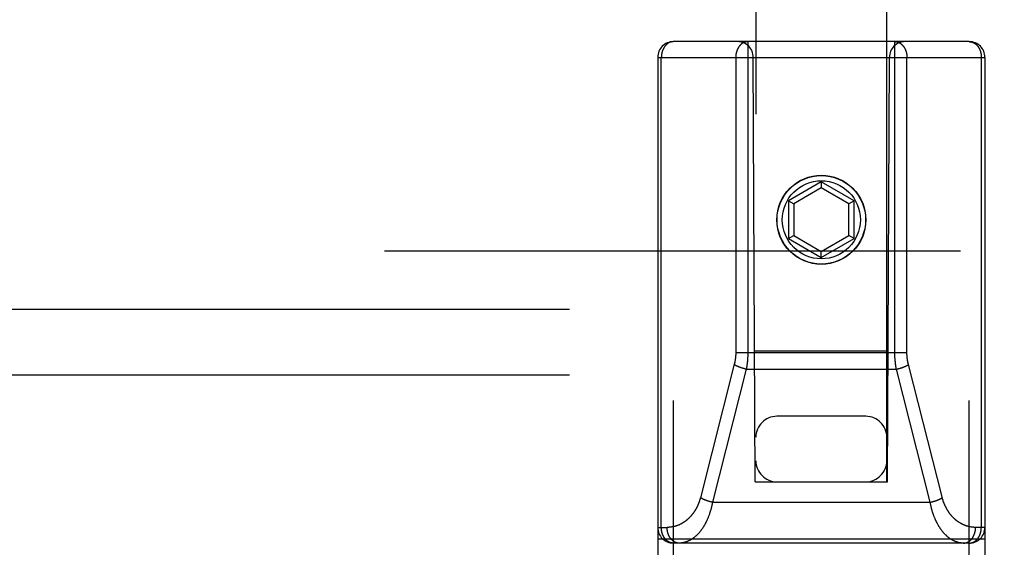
# Model space of a CAD drawing. Header units: inches. Extents: x 0 to 200, y 0 to 129.
# Tile 10 of 82: x 57.54 to 59.42, y 35.34 to 36.35. Entities that reach past the tile are written whole.
import ezdxf

# ---------------------------------------------------------------- set-up
doc = ezdxf.new("R2010")
doc.units = ezdxf.units.IN
doc.header["$LTSCALE"] = 11
doc.header["$MEASUREMENT"] = 0
doc.linetypes.add('HIDDEN', pattern=[0.2, 0.1, -0.1])
doc.layers.add('LEFT_DOOR_ASSEMBLY', color=7, linetype='CONTINUOUS')
doc.layers.add('SUBPANEL', color=7, linetype='CONTINUOUS')

msp = doc.modelspace()

# ---------------------------------------------------------------- linework, layer by layer
at = {"layer": 'LEFT_DOOR_ASSEMBLY', "color": 8, "linetype": 'HIDDEN'}
for p, q in [((58.9439, 61.4699), (58.9439, 35.4681)), ((59.1939, 35.4681), (59.1939, 61.4699)), ((59.3514, 36.3081), (58.7864, 36.3081)), ((58.7864, 34.5231), (58.7864, 36.3081)), ((59.2093, 35.7141), (59.2093, 36.3081)), ((59.3514, 34.5231), (59.3514, 36.3081)), ((58.7564, 36.2781), (59.3814, 36.2781)), ((58.7564, 36.2781), (58.7564, 34.5531)), ((58.7633, 35.3811), (58.7633, 36.2781)), ((58.9424, 35.4681), (58.9389, 36.2781)), ((59.1954, 35.4681), (59.1989, 36.2781)), ((59.2324, 35.7143), (59.2324, 36.2781)), ((59.3745, 36.2781), (59.3745, 35.3811)), ((59.3814, 36.2781), (59.3814, 34.5531)), ((59.0689, 36.0405), (59.0064, 36.0044)), ((59.1314, 36.0044), (59.0689, 36.0405)), ((59.0689, 36.0405), (59.0689, 36.029)), ((59.0689, 36.029), (59.0164, 35.9987)), ((59.1214, 35.9987), (59.0689, 36.029)), ((59.0064, 36.0044), (59.0164, 35.9987)), ((59.0064, 36.0044), (59.0064, 35.9323)), ((59.0164, 35.9987), (59.0164, 35.9381)), ((59.1314, 36.0044), (59.1214, 35.9987)), ((59.1214, 35.9381), (59.1214, 35.9987)), ((59.1314, 35.9323), (59.1314, 36.0044)), ((59.0064, 35.9323), (59.0164, 35.9381)), ((59.0064, 35.9323), (59.0689, 35.8962)), ((59.0164, 35.9381), (59.0689, 35.9077)), ((59.0689, 35.9077), (59.1214, 35.9381)), ((59.0689, 35.8962), (59.1314, 35.9323)), ((59.1314, 35.9323), (59.1214, 35.9381)), ((59.0689, 35.8962), (59.0689, 35.9077)), ((58.9054, 35.7151), (59.2324, 35.7151)), ((58.9413, 35.7181), (59.1965, 35.7181)), ((58.9027, 35.6924), (58.8379, 35.4377)), ((58.9256, 35.6829), (58.861, 35.4289)), ((58.9174, 35.6852), (58.9166, 35.6854)), ((58.9182, 35.6849), (58.9174, 35.6852)), ((58.919, 35.6847), (58.9182, 35.6849)), ((58.9198, 35.6844), (58.919, 35.6847)), ((58.9206, 35.6842), (58.9198, 35.6844)), ((58.9214, 35.684), (58.9206, 35.6842)), ((58.9223, 35.6837), (58.9214, 35.684)), ((58.9231, 35.6835), (58.9223, 35.6837)), ((58.9239, 35.6833), (58.9231, 35.6835)), ((58.9247, 35.6831), (58.9239, 35.6833)), ((58.9256, 35.6829), (58.9247, 35.6831)), ((58.9256, 35.6829), (59.2122, 35.6829)), ((59.2122, 35.6829), (59.2131, 35.6831)), ((59.2768, 35.4289), (59.2122, 35.6829)), ((59.2131, 35.6831), (59.2139, 35.6833)), ((59.2139, 35.6833), (59.2147, 35.6835)), ((59.2147, 35.6835), (59.2156, 35.6837)), ((59.2156, 35.6837), (59.2164, 35.684)), ((59.2164, 35.684), (59.2172, 35.6842)), ((59.2184, 35.6845), (59.2192, 35.6848)), ((59.2192, 35.6848), (59.22, 35.685)), ((59.22, 35.685), (59.2208, 35.6853)), ((59.2208, 35.6853), (59.2216, 35.6856)), ((59.2216, 35.6856), (59.2224, 35.6858)), ((59.3001, 35.437), (59.2353, 35.6917)), ((59.1539, 35.5931), (58.9839, 35.5931)), ((58.9424, 35.4681), (58.9439, 35.4681)), ((58.9439, 35.4681), (59.1939, 35.4681)), ((59.1939, 35.4681), (59.1954, 35.4681)), ((58.8528, 35.4312), (58.852, 35.4314)), ((58.8536, 35.4309), (58.8528, 35.4312)), ((58.8544, 35.4307), (58.8536, 35.4309)), ((58.8552, 35.4304), (58.8544, 35.4307)), ((59.283, 35.4305), (59.2838, 35.4308)), ((59.2838, 35.4308), (59.2846, 35.431)), ((59.2846, 35.431), (59.2854, 35.4313)), ((59.2854, 35.4313), (59.2862, 35.4315)), ((59.2862, 35.4315), (59.287, 35.4318)), ((58.856, 35.4302), (58.8552, 35.4304)), ((58.8568, 35.4299), (58.856, 35.4302)), ((58.8577, 35.4297), (58.8568, 35.4299)), ((58.8585, 35.4295), (58.8577, 35.4297)), ((58.8593, 35.4293), (58.8585, 35.4295)), ((58.8602, 35.4291), (58.8593, 35.4293)), ((58.861, 35.4289), (58.8602, 35.4291)), ((58.861, 35.4289), (59.2768, 35.4289)), ((59.2768, 35.4289), (59.2777, 35.4291)), ((59.2777, 35.4291), (59.2785, 35.4293)), ((59.2785, 35.4293), (59.2793, 35.4295)), ((59.2793, 35.4295), (59.2801, 35.4297)), ((59.2801, 35.4297), (59.281, 35.4299)), ((59.281, 35.4299), (59.2818, 35.4302)), ((58.7564, 35.3811), (58.7743, 35.3811)), ((59.3814, 35.3811), (59.3635, 35.3811)), ((58.7564, 35.3591), (59.3814, 35.3591)), ((59.3514, 35.3511), (58.7864, 35.3511))]:
    msp.add_line(p, q, dxfattribs=at)
for points in [[(58.7864, 36.3081), (58.7861, 36.3081), (58.7858, 36.308), (58.7855, 36.308), (58.7851, 36.308), (58.7848, 36.308), (58.7845, 36.308), (58.7842, 36.3079), (58.7839, 36.3079), (58.7835, 36.3078), (58.7832, 36.3078), (58.7829, 36.3077), (58.7826, 36.3076), (58.7823, 36.3076), (58.7819, 36.3075), (58.7816, 36.3074), (58.7813, 36.3073), (58.781, 36.3072), (58.7807, 36.3071), (58.7804, 36.307), (58.78, 36.3069), (58.7797, 36.3068), (58.7794, 36.3066), (58.7791, 36.3065), (58.7788, 36.3064), (58.7785, 36.3062), (58.7782, 36.3061), (58.7779, 36.3059), (58.7776, 36.3058), (58.7773, 36.3056), (58.777, 36.3055), (58.7767, 36.3053), (58.7764, 36.3051), (58.7761, 36.3049), (58.7758, 36.3047), (58.7756, 36.3045), (58.7753, 36.3043), (58.775, 36.3041), (58.7747, 36.3039), (58.7744, 36.3037), (58.7742, 36.3035), (58.7739, 36.3032), (58.7736, 36.303), (58.7733, 36.3028), (58.7731, 36.3025), (58.7728, 36.3023), (58.7726, 36.302), (58.7723, 36.3018), (58.772, 36.3015), (58.7718, 36.3013), (58.7715, 36.301), (58.7713, 36.3007), (58.7711, 36.3004), (58.7708, 36.3002), (58.7706, 36.2999), (58.7703, 36.2996), (58.7701, 36.2993), (58.7699, 36.299), (58.7697, 36.2987), (58.7694, 36.2984), (58.7692, 36.2981), (58.769, 36.2977), (58.7688, 36.2974), (58.7686, 36.2971), (58.7684, 36.2968), (58.7682, 36.2964), (58.768, 36.2961), (58.7678, 36.2958), (58.7676, 36.2954), (58.7674, 36.2951), (58.7672, 36.2947), (58.7671, 36.2944), (58.7669, 36.294), (58.7667, 36.2937), (58.7665, 36.2933), (58.7664, 36.2929), (58.7662, 36.2926), (58.7661, 36.2922), (58.7659, 36.2918), (58.7658, 36.2915), (58.7656, 36.2911), (58.7655, 36.2907), (58.7654, 36.2903), (58.7652, 36.2899), (58.7651, 36.2895), (58.765, 36.2892), (58.7649, 36.2888), (58.7647, 36.2884), (58.7646, 36.288), (58.7645, 36.2876), (58.7644, 36.2872), (58.7643, 36.2868), (58.7642, 36.2864), (58.7642, 36.286), (58.7641, 36.2856), (58.764, 36.2851), (58.7639, 36.2847), (58.7639, 36.2843), (58.7638, 36.2839), (58.7637, 36.2835), (58.7637, 36.2831), (58.7636, 36.2827), (58.7636, 36.2823), (58.7635, 36.2818), (58.7635, 36.2814), (58.7635, 36.281), (58.7634, 36.2806), (58.7634, 36.2802), (58.7634, 36.2797), (58.7634, 36.2793), (58.7634, 36.2789), (58.7633, 36.2785), (58.7633, 36.2781)], [(58.9285, 36.3081), (58.9282, 36.3081), (58.9278, 36.308), (58.9275, 36.308), (58.9272, 36.308), (58.9269, 36.308), (58.9266, 36.3079), (58.9262, 36.3079), (58.9259, 36.3079), (58.9256, 36.3078), (58.9253, 36.3078), (58.925, 36.3077), (58.9246, 36.3076), (58.9243, 36.3076), (58.924, 36.3075), (58.9237, 36.3074), (58.9234, 36.3073), (58.923, 36.3072), (58.9227, 36.3071), (58.9224, 36.307), (58.9221, 36.3069), (58.9218, 36.3068), (58.9215, 36.3066), (58.9212, 36.3065), (58.9209, 36.3064), (58.9206, 36.3062), (58.9203, 36.3061), (58.92, 36.3059), (58.9197, 36.3058), (58.9194, 36.3056), (58.9191, 36.3054), (58.9188, 36.3053), (58.9185, 36.3051), (58.9182, 36.3049), (58.9179, 36.3047), (58.9176, 36.3045), (58.9173, 36.3043), (58.917, 36.3041), (58.9168, 36.3039), (58.9165, 36.3037), (58.9162, 36.3035), (58.9159, 36.3032), (58.9157, 36.303), (58.9154, 36.3028), (58.9151, 36.3025), (58.9149, 36.3023), (58.9146, 36.302), (58.9144, 36.3018), (58.9141, 36.3015), (58.9139, 36.3013), (58.9136, 36.301), (58.9134, 36.3007), (58.9131, 36.3004), (58.9129, 36.3001), (58.9126, 36.2999), (58.9124, 36.2996), (58.9122, 36.2993), (58.9119, 36.299), (58.9117, 36.2987), (58.9115, 36.2984), (58.9113, 36.2981), (58.9111, 36.2977), (58.9109, 36.2974), (58.9107, 36.2971), (58.9104, 36.2968), (58.9102, 36.2964), (58.9101, 36.2961), (58.9099, 36.2958), (58.9097, 36.2954), (58.9095, 36.2951), (58.9093, 36.2947), (58.9091, 36.2944), (58.909, 36.294), (58.9088, 36.2937), (58.9086, 36.2933), (58.9085, 36.2929), (58.9083, 36.2926), (58.9081, 36.2922), (58.908, 36.2918), (58.9078, 36.2915), (58.9077, 36.2911), (58.9076, 36.2907), (58.9074, 36.2903), (58.9073, 36.2899), (58.9072, 36.2895), (58.907, 36.2892), (58.9069, 36.2888), (58.9068, 36.2884), (58.9067, 36.288), (58.9066, 36.2876), (58.9065, 36.2872), (58.9064, 36.2868), (58.9063, 36.2864), (58.9062, 36.286), (58.9061, 36.2856), (58.9061, 36.2851), (58.906, 36.2847), (58.9059, 36.2843), (58.9059, 36.2839), (58.9058, 36.2835), (58.9057, 36.2831), (58.9057, 36.2827), (58.9056, 36.2823), (58.9056, 36.2818), (58.9056, 36.2814), (58.9055, 36.281), (58.9055, 36.2806), (58.9055, 36.2802), (58.9054, 36.2797), (58.9054, 36.2793), (58.9054, 36.2789), (58.9054, 36.2785), (58.9054, 36.2781)], [(58.9285, 36.3081), (58.9285, 35.7141), (58.9285, 35.7131), (58.9285, 35.7122), (58.9284, 35.7112), (58.9284, 35.7103), (58.9284, 35.7094), (58.9284, 35.7084), (58.9283, 35.7075), (58.9283, 35.7065), (58.9282, 35.7056), (58.9282, 35.7046), (58.9281, 35.7037), (58.9281, 35.7027), (58.928, 35.7018), (58.9279, 35.7009), (58.9278, 35.6999), (58.9278, 35.699), (58.9277, 35.698), (58.9276, 35.6971), (58.9275, 35.6962), (58.9274, 35.6952), (58.9273, 35.6943), (58.9272, 35.6933), (58.9271, 35.6924), (58.9269, 35.6915), (58.9268, 35.6905), (58.9267, 35.6896), (58.9265, 35.6887), (58.9264, 35.6877), (58.9262, 35.6868), (58.9261, 35.6858), (58.9259, 35.6848), (58.9257, 35.6839), (58.9256, 35.6829)], [(59.2093, 36.3081), (59.2097, 36.3081), (59.21, 36.308), (59.2103, 36.308), (59.2106, 36.308), (59.2109, 36.308), (59.2113, 36.3079), (59.2116, 36.3079), (59.2119, 36.3079), (59.2122, 36.3078), (59.2125, 36.3078), (59.2129, 36.3077), (59.2132, 36.3076), (59.2135, 36.3076), (59.2138, 36.3075), (59.2141, 36.3074), (59.2145, 36.3073), (59.2148, 36.3072), (59.2151, 36.3071), (59.2154, 36.307), (59.2157, 36.3069), (59.216, 36.3068), (59.2163, 36.3066), (59.2166, 36.3065), (59.2169, 36.3064), (59.2172, 36.3062), (59.2176, 36.3061), (59.2179, 36.3059), (59.2182, 36.3058), (59.2184, 36.3056), (59.2187, 36.3054), (59.219, 36.3053), (59.2193, 36.3051), (59.2196, 36.3049), (59.2199, 36.3047), (59.2202, 36.3045), (59.2205, 36.3043), (59.2208, 36.3041), (59.221, 36.3039), (59.2213, 36.3037), (59.2216, 36.3035), (59.2219, 36.3032), (59.2221, 36.303), (59.2224, 36.3028), (59.2227, 36.3025), (59.2229, 36.3023), (59.2232, 36.302), (59.2235, 36.3018), (59.2237, 36.3015), (59.224, 36.3013), (59.2242, 36.301), (59.2245, 36.3007), (59.2247, 36.3004), (59.2249, 36.3001), (59.2252, 36.2999), (59.2254, 36.2996), (59.2256, 36.2993), (59.2259, 36.299), (59.2261, 36.2987), (59.2263, 36.2984), (59.2265, 36.2981), (59.2267, 36.2977), (59.227, 36.2974), (59.2272, 36.2971), (59.2274, 36.2968), (59.2276, 36.2964), (59.2278, 36.2961), (59.228, 36.2958), (59.2281, 36.2954), (59.2283, 36.2951), (59.2285, 36.2947), (59.2287, 36.2944), (59.2289, 36.294), (59.229, 36.2937), (59.2292, 36.2933), (59.2294, 36.2929), (59.2295, 36.2926), (59.2297, 36.2922), (59.2298, 36.2918), (59.23, 36.2915), (59.2301, 36.2911), (59.2303, 36.2907), (59.2304, 36.2903), (59.2305, 36.2899), (59.2306, 36.2895), (59.2308, 36.2892), (59.2309, 36.2888), (59.231, 36.2884), (59.2311, 36.288), (59.2312, 36.2876), (59.2313, 36.2872), (59.2314, 36.2868), (59.2315, 36.2864), (59.2316, 36.286), (59.2317, 36.2856), (59.2318, 36.2851), (59.2318, 36.2847), (59.2319, 36.2843), (59.232, 36.2839), (59.232, 36.2835), (59.2321, 36.2831), (59.2321, 36.2827), (59.2322, 36.2823), (59.2322, 36.2818), (59.2323, 36.2814), (59.2323, 36.281), (59.2323, 36.2806), (59.2323, 36.2802), (59.2324, 36.2797), (59.2324, 36.2793), (59.2324, 36.2789), (59.2324, 36.2785), (59.2324, 36.2781)], [(59.3514, 36.3081), (59.3517, 36.3081), (59.352, 36.308), (59.3523, 36.308), (59.3527, 36.308), (59.353, 36.308), (59.3533, 36.308), (59.3536, 36.3079), (59.354, 36.3079), (59.3543, 36.3078), (59.3546, 36.3078), (59.3549, 36.3077), (59.3552, 36.3076), (59.3556, 36.3076), (59.3559, 36.3075), (59.3562, 36.3074), (59.3565, 36.3073), (59.3568, 36.3072), (59.3571, 36.3071), (59.3575, 36.307), (59.3578, 36.3069), (59.3581, 36.3068), (59.3584, 36.3066), (59.3587, 36.3065), (59.359, 36.3064), (59.3593, 36.3062), (59.3596, 36.3061), (59.3599, 36.3059), (59.3602, 36.3058), (59.3605, 36.3056), (59.3608, 36.3055), (59.3611, 36.3053), (59.3614, 36.3051), (59.3617, 36.3049), (59.362, 36.3047), (59.3623, 36.3045), (59.3625, 36.3043), (59.3628, 36.3041), (59.3631, 36.3039), (59.3634, 36.3037), (59.3637, 36.3035), (59.3639, 36.3032), (59.3642, 36.303), (59.3645, 36.3028), (59.3647, 36.3025), (59.365, 36.3023), (59.3653, 36.302), (59.3655, 36.3018), (59.3658, 36.3015), (59.366, 36.3013), (59.3663, 36.301), (59.3665, 36.3007), (59.3668, 36.3004), (59.367, 36.3002), (59.3672, 36.2999), (59.3675, 36.2996), (59.3677, 36.2993), (59.3679, 36.299), (59.3682, 36.2987), (59.3684, 36.2984), (59.3686, 36.2981), (59.3688, 36.2977), (59.369, 36.2974), (59.3692, 36.2971), (59.3694, 36.2968), (59.3696, 36.2964), (59.3698, 36.2961), (59.37, 36.2958), (59.3702, 36.2954), (59.3704, 36.2951), (59.3706, 36.2947), (59.3708, 36.2944), (59.3709, 36.294), (59.3711, 36.2937), (59.3713, 36.2933), (59.3714, 36.2929), (59.3716, 36.2926), (59.3717, 36.2922), (59.3719, 36.2918), (59.372, 36.2915), (59.3722, 36.2911), (59.3723, 36.2907), (59.3725, 36.2903), (59.3726, 36.2899), (59.3727, 36.2895), (59.3728, 36.2892), (59.373, 36.2888), (59.3731, 36.2884), (59.3732, 36.288), (59.3733, 36.2876), (59.3734, 36.2872), (59.3735, 36.2868), (59.3736, 36.2864), (59.3737, 36.286), (59.3737, 36.2856), (59.3738, 36.2851), (59.3739, 36.2847), (59.374, 36.2843), (59.374, 36.2839), (59.3741, 36.2835), (59.3741, 36.2831), (59.3742, 36.2827), (59.3742, 36.2823), (59.3743, 36.2818), (59.3743, 36.2814), (59.3744, 36.281), (59.3744, 36.2806), (59.3744, 36.2802), (59.3744, 36.2797), (59.3745, 36.2793), (59.3745, 36.2789), (59.3745, 36.2785), (59.3745, 36.2781)], [(58.9054, 36.2781), (58.9054, 35.7144), (58.9054, 35.7137), (58.9054, 35.713), (58.9054, 35.7123), (58.9053, 35.7116), (58.9053, 35.7109), (58.9053, 35.7102), (58.9053, 35.7095), (58.9052, 35.7089), (58.9052, 35.7082), (58.9051, 35.7075), (58.9051, 35.7068), (58.905, 35.7061), (58.9049, 35.7054), (58.9049, 35.7047), (58.9048, 35.704), (58.9047, 35.7034), (58.9046, 35.7027), (58.9045, 35.702), (58.9044, 35.7013), (58.9043, 35.7006), (58.9042, 35.7), (58.9041, 35.6993), (58.904, 35.6986), (58.9039, 35.6979), (58.9037, 35.6972), (58.9036, 35.6966), (58.9035, 35.6959), (58.9033, 35.6952), (58.9032, 35.6945), (58.903, 35.6938), (58.9029, 35.6931), (58.9027, 35.6924)], [(59.2122, 35.6829), (59.2121, 35.6839), (59.2119, 35.6848), (59.2117, 35.6857), (59.2116, 35.6866), (59.2114, 35.6876), (59.2113, 35.6885), (59.2112, 35.6894), (59.211, 35.6904), (59.2109, 35.6913), (59.2108, 35.6922), (59.2107, 35.6932), (59.2106, 35.6941), (59.2104, 35.695), (59.2103, 35.696), (59.2103, 35.6969), (59.2102, 35.6979), (59.2101, 35.6988), (59.21, 35.6997), (59.2099, 35.7007), (59.2098, 35.7016), (59.2098, 35.7026), (59.2097, 35.7035), (59.2096, 35.7044), (59.2096, 35.7054), (59.2095, 35.7063), (59.2095, 35.7073), (59.2095, 35.7082), (59.2094, 35.7092), (59.2094, 35.7101), (59.2094, 35.7111), (59.2094, 35.7121), (59.2093, 35.7131), (59.2093, 35.7141)], [(59.2353, 35.6917), (59.2351, 35.6924), (59.235, 35.693), (59.2348, 35.6937), (59.2347, 35.6944), (59.2345, 35.6951), (59.2344, 35.6957), (59.2342, 35.6964), (59.2341, 35.6971), (59.234, 35.6978), (59.2339, 35.6985), (59.2337, 35.6991), (59.2336, 35.6998), (59.2335, 35.7005), (59.2334, 35.7012), (59.2333, 35.7019), (59.2332, 35.7025), (59.2331, 35.7032), (59.2331, 35.7039), (59.233, 35.7046), (59.2329, 35.7053), (59.2328, 35.706), (59.2328, 35.7067), (59.2327, 35.7073), (59.2327, 35.708), (59.2326, 35.7087), (59.2326, 35.7094), (59.2325, 35.7101), (59.2325, 35.7108), (59.2325, 35.7115), (59.2324, 35.7122), (59.2324, 35.7129), (59.2324, 35.7136), (59.2324, 35.7143)], [(58.9166, 35.6854), (58.9158, 35.6857), (58.9154, 35.6858), (58.915, 35.686), (58.9146, 35.6861), (58.9142, 35.6862), (58.9139, 35.6864), (58.9135, 35.6865), (58.9131, 35.6866), (58.9127, 35.6868), (58.9124, 35.6869), (58.912, 35.6871), (58.9116, 35.6872), (58.9113, 35.6874), (58.9109, 35.6875), (58.9105, 35.6877), (58.9102, 35.6878), (58.9098, 35.688), (58.9095, 35.6881), (58.9091, 35.6883), (58.9088, 35.6884), (58.9085, 35.6886), (58.9081, 35.6887), (58.9078, 35.6889), (58.9075, 35.689), (58.9071, 35.6892), (58.9068, 35.6893), (58.9065, 35.6895), (58.9062, 35.6896), (58.9059, 35.6898), (58.9056, 35.6899), (58.9053, 35.6901), (58.905, 35.6903), (58.9047, 35.6904), (58.9044, 35.6906), (58.9041, 35.6907), (58.9038, 35.6909), (58.9036, 35.691), (58.9033, 35.6912), (58.903, 35.6914), (58.9028, 35.6915), (58.9025, 35.6917)], [(59.2172, 35.6842), (59.2176, 35.6843), (59.2184, 35.6845)], [(59.2224, 35.6858), (59.2228, 35.686), (59.2232, 35.6861), (59.2236, 35.6862), (59.224, 35.6864), (59.2243, 35.6865), (59.2247, 35.6866), (59.2251, 35.6868), (59.2255, 35.6869), (59.2258, 35.6871), (59.2262, 35.6872), (59.2266, 35.6874), (59.2269, 35.6875), (59.2273, 35.6877), (59.2276, 35.6878), (59.228, 35.688), (59.2283, 35.6881), (59.2287, 35.6883), (59.229, 35.6884), (59.2294, 35.6886), (59.2297, 35.6887), (59.23, 35.6889), (59.2304, 35.689), (59.2307, 35.6892), (59.231, 35.6893), (59.2313, 35.6895), (59.2316, 35.6896), (59.2319, 35.6898), (59.2322, 35.6899), (59.2325, 35.6901), (59.2328, 35.6903), (59.2331, 35.6904), (59.2334, 35.6906), (59.2337, 35.6907), (59.234, 35.6909), (59.2343, 35.691), (59.2345, 35.6912), (59.2348, 35.6914), (59.2351, 35.6915), (59.2353, 35.6917)], [(58.8379, 35.4377), (58.8377, 35.437), (58.8376, 35.4362), (58.8374, 35.4355), (58.8372, 35.4348), (58.837, 35.4341), (58.8367, 35.4334), (58.8365, 35.4327), (58.8363, 35.432), (58.8361, 35.4313), (58.8358, 35.4306), (58.8356, 35.4299), (58.8353, 35.4292), (58.8351, 35.4286), (58.8348, 35.4279), (58.8346, 35.4272), (58.8343, 35.4265), (58.834, 35.4258), (58.8337, 35.4251), (58.8335, 35.4245), (58.8332, 35.4238), (58.8329, 35.4231), (58.8326, 35.4224), (58.8323, 35.4218), (58.8319, 35.4211), (58.8316, 35.4204), (58.8313, 35.4198), (58.831, 35.4191), (58.8306, 35.4185), (58.8303, 35.4178), (58.8299, 35.4171), (58.8296, 35.4165), (58.8292, 35.4159), (58.8288, 35.4152), (58.8285, 35.4146), (58.8281, 35.4139), (58.8277, 35.4133), (58.8273, 35.4127), (58.8269, 35.4121), (58.8265, 35.4114), (58.8261, 35.4108), (58.8257, 35.4102), (58.8252, 35.4096), (58.8248, 35.409), (58.8244, 35.4084), (58.8239, 35.4078), (58.8235, 35.4072), (58.823, 35.4066), (58.8226, 35.406), (58.8221, 35.4054), (58.8216, 35.4048), (58.8212, 35.4043), (58.8207, 35.4037), (58.8202, 35.4031), (58.8197, 35.4026), (58.8192, 35.402), (58.8187, 35.4015), (58.8182, 35.4009), (58.8177, 35.4004), (58.8172, 35.3999), (58.8166, 35.3993), (58.8161, 35.3988), (58.8156, 35.3983), (58.815, 35.3978), (58.8145, 35.3973), (58.8139, 35.3968), (58.8134, 35.3963), (58.8128, 35.3958), (58.8123, 35.3953), (58.8117, 35.3949), (58.8111, 35.3944), (58.8105, 35.3939), (58.8099, 35.3935), (58.8093, 35.393), (58.8087, 35.3926), (58.8081, 35.3922), (58.8075, 35.3917), (58.8069, 35.3913), (58.8063, 35.3909), (58.8057, 35.3905), (58.805, 35.3901), (58.8044, 35.3897), (58.8038, 35.3893), (58.8031, 35.389), (58.8025, 35.3886), (58.8018, 35.3882), (58.8012, 35.3879), (58.8005, 35.3875), (58.7999, 35.3872), (58.7992, 35.3869), (58.7985, 35.3866), (58.7979, 35.3862), (58.7972, 35.3859), (58.7965, 35.3856), (58.7958, 35.3854), (58.7952, 35.3851), (58.7945, 35.3848), (58.7938, 35.3846), (58.7931, 35.3843), (58.7924, 35.3841), (58.7917, 35.3838), (58.791, 35.3836), (58.7903, 35.3834), (58.7896, 35.3832), (58.7889, 35.383), (58.7881, 35.3828), (58.7874, 35.3826), (58.7867, 35.3825), (58.786, 35.3823), (58.7853, 35.3821), (58.7845, 35.382), (58.7838, 35.3819), (58.7831, 35.3818), (58.7824, 35.3816), (58.7816, 35.3815), (58.7809, 35.3814), (58.7802, 35.3814), (58.7794, 35.3813), (58.7787, 35.3812), (58.778, 35.3812), (58.7772, 35.3811), (58.7765, 35.3811), (58.7758, 35.3811), (58.775, 35.3811), (58.7743, 35.3811)], [(58.852, 35.4314), (58.8512, 35.4317), (58.8508, 35.4318), (58.8504, 35.4319), (58.85, 35.4321), (58.8497, 35.4322), (58.8493, 35.4324), (58.8489, 35.4325), (58.8485, 35.4326), (58.8481, 35.4328), (58.8478, 35.4329), (58.8474, 35.4331), (58.847, 35.4332), (58.8467, 35.4334), (58.8463, 35.4335), (58.846, 35.4336), (58.8456, 35.4338), (58.8452, 35.4339), (58.8449, 35.4341), (58.8446, 35.4342), (58.8442, 35.4344), (58.8439, 35.4345), (58.8435, 35.4347), (58.8432, 35.4348), (58.8429, 35.435), (58.8426, 35.4352), (58.8422, 35.4353), (58.8419, 35.4355), (58.8416, 35.4356), (58.8413, 35.4358), (58.841, 35.4359), (58.8407, 35.4361), (58.8404, 35.4362), (58.8401, 35.4364), (58.8398, 35.4366), (58.8395, 35.4367), (58.8393, 35.4369), (58.839, 35.437), (58.8387, 35.4372), (58.8384, 35.4373), (58.8382, 35.4375), (58.8379, 35.4377)], [(59.2818, 35.4302), (59.2822, 35.4303), (59.283, 35.4305)], [(59.287, 35.4318), (59.2874, 35.4319), (59.2878, 35.4321), (59.2882, 35.4322), (59.2885, 35.4324), (59.2889, 35.4325), (59.2893, 35.4326), (59.2897, 35.4328), (59.29, 35.4329), (59.2904, 35.4331), (59.2908, 35.4332), (59.2911, 35.4334), (59.2915, 35.4335), (59.2919, 35.4336), (59.2922, 35.4338), (59.2926, 35.4339), (59.2929, 35.4341), (59.2933, 35.4342), (59.2936, 35.4344), (59.2939, 35.4345), (59.2943, 35.4347), (59.2946, 35.4348), (59.2949, 35.435), (59.2953, 35.4352), (59.2956, 35.4353), (59.2959, 35.4355), (59.2962, 35.4356), (59.2965, 35.4358), (59.2968, 35.4359), (59.2971, 35.4361), (59.2974, 35.4362), (59.2977, 35.4364), (59.298, 35.4366), (59.2983, 35.4367), (59.2986, 35.4369), (59.2988, 35.437), (59.2991, 35.4372), (59.2994, 35.4373), (59.2996, 35.4375), (59.2999, 35.4377)], [(59.3635, 35.3811), (59.3628, 35.3811), (59.3621, 35.3811), (59.3613, 35.3811), (59.3606, 35.3811), (59.3599, 35.3812), (59.3592, 35.3812), (59.3584, 35.3813), (59.3577, 35.3814), (59.357, 35.3814), (59.3563, 35.3815), (59.3556, 35.3816), (59.3548, 35.3817), (59.3541, 35.3819), (59.3534, 35.382), (59.3527, 35.3821), (59.352, 35.3823), (59.3513, 35.3824), (59.3506, 35.3826), (59.3499, 35.3828), (59.3492, 35.3829), (59.3485, 35.3831), (59.3478, 35.3833), (59.3471, 35.3835), (59.3464, 35.3838), (59.3457, 35.384), (59.345, 35.3842), (59.3443, 35.3845), (59.3436, 35.3847), (59.3429, 35.385), (59.3423, 35.3852), (59.3416, 35.3855), (59.3409, 35.3858), (59.3403, 35.3861), (59.3396, 35.3864), (59.3389, 35.3867), (59.3383, 35.387), (59.3376, 35.3874), (59.337, 35.3877), (59.3363, 35.388), (59.3357, 35.3884), (59.3351, 35.3887), (59.3344, 35.3891), (59.3338, 35.3895), (59.3332, 35.3899), (59.3326, 35.3902), (59.3319, 35.3906), (59.3313, 35.391), (59.3307, 35.3914), (59.3301, 35.3919), (59.3295, 35.3923), (59.3289, 35.3927), (59.3284, 35.3931), (59.3278, 35.3936), (59.3272, 35.394), (59.3266, 35.3945), (59.3261, 35.3949), (59.3255, 35.3954), (59.3249, 35.3959), (59.3244, 35.3964), (59.3238, 35.3968), (59.3233, 35.3973), (59.3227, 35.3978), (59.3222, 35.3983), (59.3217, 35.3988), (59.3212, 35.3993), (59.3207, 35.3999), (59.3201, 35.4004), (59.3196, 35.4009), (59.3191, 35.4015), (59.3186, 35.402), (59.3182, 35.4025), (59.3177, 35.4031), (59.3172, 35.4036), (59.3167, 35.4042), (59.3162, 35.4048), (59.3158, 35.4053), (59.3153, 35.4059), (59.3149, 35.4065), (59.3144, 35.407), (59.314, 35.4076), (59.3136, 35.4082), (59.3131, 35.4088), (59.3127, 35.4094), (59.3123, 35.41), (59.3119, 35.4106), (59.3115, 35.4112), (59.3111, 35.4118), (59.3107, 35.4124), (59.3103, 35.413), (59.3099, 35.4137), (59.3095, 35.4143), (59.3092, 35.4149), (59.3088, 35.4155), (59.3084, 35.4162), (59.3081, 35.4168), (59.3077, 35.4175), (59.3074, 35.4181), (59.3071, 35.4187), (59.3067, 35.4194), (59.3064, 35.42), (59.3061, 35.4207), (59.3058, 35.4213), (59.3055, 35.422), (59.3051, 35.4227), (59.3048, 35.4233), (59.3046, 35.424), (59.3043, 35.4246), (59.304, 35.4253), (59.3037, 35.426), (59.3034, 35.4267), (59.3032, 35.4273), (59.3029, 35.428), (59.3027, 35.4287), (59.3024, 35.4294), (59.3022, 35.4301), (59.3019, 35.4307), (59.3017, 35.4314), (59.3015, 35.4321), (59.3013, 35.4328), (59.3011, 35.4335), (59.3009, 35.4342), (59.3006, 35.4349), (59.3005, 35.4356), (59.3003, 35.4363), (59.3001, 35.437)], [(58.861, 35.4289), (58.8608, 35.4279), (58.8606, 35.4269), (58.8604, 35.426), (58.8602, 35.425), (58.86, 35.424), (58.8598, 35.4231), (58.8596, 35.4221), (58.8594, 35.4211), (58.8591, 35.4202), (58.8589, 35.4192), (58.8587, 35.4183), (58.8584, 35.4173), (58.8582, 35.4164), (58.8579, 35.4154), (58.8576, 35.4145), (58.8574, 35.4135), (58.8571, 35.4126), (58.8568, 35.4117), (58.8565, 35.4107), (58.8562, 35.4098), (58.8559, 35.4089), (58.8556, 35.4079), (58.8553, 35.407), (58.855, 35.4061), (58.8547, 35.4052), (58.8544, 35.4043), (58.854, 35.4034), (58.8537, 35.4025), (58.8533, 35.4016), (58.853, 35.4007), (58.8526, 35.3998), (58.8523, 35.3989), (58.8519, 35.398), (58.8515, 35.3971), (58.8511, 35.3963), (58.8507, 35.3954), (58.8504, 35.3945), (58.85, 35.3937), (58.8496, 35.3928), (58.8491, 35.392), (58.8487, 35.3911), (58.8483, 35.3903), (58.8479, 35.3895), (58.8474, 35.3886), (58.847, 35.3878), (58.8466, 35.387), (58.8461, 35.3862), (58.8456, 35.3854), (58.8452, 35.3846), (58.8447, 35.3838), (58.8442, 35.383), (58.8438, 35.3822), (58.8433, 35.3814), (58.8428, 35.3807), (58.8423, 35.3799), (58.8418, 35.3792), (58.8413, 35.3784), (58.8408, 35.3777), (58.8402, 35.3769), (58.8397, 35.3762), (58.8392, 35.3755), (58.8386, 35.3748), (58.8381, 35.3741), (58.8376, 35.3734), (58.837, 35.3727), (58.8364, 35.372), (58.8359, 35.3714), (58.8353, 35.3707), (58.8347, 35.3701), (58.8342, 35.3694), (58.8336, 35.3688), (58.833, 35.3682), (58.8324, 35.3675), (58.8318, 35.3669), (58.8312, 35.3663), (58.8306, 35.3657), (58.83, 35.3652), (58.8294, 35.3646), (58.8287, 35.364), (58.8281, 35.3635), (58.8275, 35.363), (58.8268, 35.3624), (58.8262, 35.3619), (58.8256, 35.3614), (58.8249, 35.3609), (58.8243, 35.3604), (58.8236, 35.36), (58.8229, 35.3595), (58.8223, 35.3591), (58.8216, 35.3586), (58.8209, 35.3582), (58.8203, 35.3578), (58.8196, 35.3574), (58.8189, 35.357), (58.8182, 35.3566), (58.8175, 35.3562), (58.8168, 35.3559), (58.8161, 35.3555), (58.8155, 35.3552), (58.8148, 35.3549), (58.814, 35.3546), (58.8133, 35.3543), (58.8126, 35.354), (58.8119, 35.3537), (58.8112, 35.3535), (58.8105, 35.3532), (58.8098, 35.353), (58.8091, 35.3528), (58.8083, 35.3526), (58.8076, 35.3524), (58.8069, 35.3522), (58.8062, 35.352), (58.8054, 35.3519), (58.8047, 35.3517), (58.804, 35.3516), (58.8032, 35.3515), (58.8025, 35.3514), (58.8018, 35.3513), (58.801, 35.3512), (58.8003, 35.3512), (58.7996, 35.3511), (58.7988, 35.3511), (58.7981, 35.3511), (58.7974, 35.3511)], [(59.3404, 35.3511), (59.3397, 35.3511), (59.339, 35.3511), (59.3383, 35.3511), (59.3375, 35.3512), (59.3368, 35.3512), (59.3361, 35.3513), (59.3354, 35.3514), (59.3346, 35.3515), (59.3339, 35.3516), (59.3332, 35.3517), (59.3325, 35.3518), (59.3318, 35.352), (59.3311, 35.3522), (59.3303, 35.3523), (59.3296, 35.3525), (59.3289, 35.3527), (59.3282, 35.3529), (59.3275, 35.3532), (59.3268, 35.3534), (59.3261, 35.3536), (59.3254, 35.3539), (59.3247, 35.3542), (59.324, 35.3545), (59.3233, 35.3548), (59.3226, 35.3551), (59.3219, 35.3554), (59.3212, 35.3557), (59.3206, 35.3561), (59.3199, 35.3564), (59.3192, 35.3568), (59.3185, 35.3572), (59.3179, 35.3576), (59.3172, 35.358), (59.3165, 35.3584), (59.3159, 35.3588), (59.3152, 35.3593), (59.3146, 35.3597), (59.3139, 35.3602), (59.3133, 35.3606), (59.3126, 35.3611), (59.312, 35.3616), (59.3114, 35.3621), (59.3107, 35.3626), (59.3101, 35.3632), (59.3095, 35.3637), (59.3089, 35.3642), (59.3083, 35.3648), (59.3077, 35.3653), (59.3071, 35.3659), (59.3065, 35.3665), (59.3059, 35.3671), (59.3053, 35.3677), (59.3047, 35.3683), (59.3041, 35.3689), (59.3036, 35.3695), (59.303, 35.3701), (59.3024, 35.3708), (59.3019, 35.3714), (59.3013, 35.3721), (59.3008, 35.3728), (59.3002, 35.3734), (59.2997, 35.3741), (59.2992, 35.3748), (59.2986, 35.3755), (59.2981, 35.3762), (59.2976, 35.3769), (59.2971, 35.3776), (59.2966, 35.3784), (59.2961, 35.3791), (59.2956, 35.3798), (59.2951, 35.3806), (59.2946, 35.3813), (59.2941, 35.3821), (59.2936, 35.3829), (59.2932, 35.3836), (59.2927, 35.3844), (59.2923, 35.3852), (59.2918, 35.386), (59.2914, 35.3868), (59.2909, 35.3876), (59.2905, 35.3884), (59.2901, 35.3892), (59.2896, 35.39), (59.2892, 35.3909), (59.2888, 35.3917), (59.2884, 35.3925), (59.288, 35.3934), (59.2876, 35.3942), (59.2872, 35.395), (59.2868, 35.3959), (59.2865, 35.3968), (59.2861, 35.3976), (59.2857, 35.3985), (59.2854, 35.3993), (59.285, 35.4002), (59.2847, 35.4011), (59.2843, 35.402), (59.284, 35.4029), (59.2837, 35.4038), (59.2833, 35.4047), (59.283, 35.4055), (59.2827, 35.4064), (59.2824, 35.4074), (59.2821, 35.4083), (59.2818, 35.4092), (59.2815, 35.4101), (59.2812, 35.411), (59.2809, 35.4119), (59.2806, 35.4128), (59.2804, 35.4138), (59.2801, 35.4147), (59.2799, 35.4156), (59.2796, 35.4166), (59.2794, 35.4175), (59.2791, 35.4184), (59.2789, 35.4194), (59.2786, 35.4203), (59.2784, 35.4213), (59.2782, 35.4222), (59.278, 35.4231), (59.2778, 35.4241), (59.2776, 35.4251), (59.2774, 35.426), (59.2772, 35.427), (59.277, 35.4279), (59.2768, 35.4289)], [(58.7864, 35.3511), (58.7861, 35.3511), (58.7858, 35.3511), (58.7855, 35.3511), (58.7851, 35.3511), (58.7848, 35.3511), (58.7845, 35.3512), (58.7842, 35.3512), (58.7839, 35.3512), (58.7835, 35.3513), (58.7832, 35.3513), (58.7829, 35.3514), (58.7826, 35.3515), (58.7823, 35.3515), (58.7819, 35.3516), (58.7816, 35.3517), (58.7813, 35.3518), (58.781, 35.3519), (58.7807, 35.352), (58.7804, 35.3521), (58.78, 35.3522), (58.7797, 35.3523), (58.7794, 35.3525), (58.7791, 35.3526), (58.7788, 35.3527), (58.7785, 35.3529), (58.7782, 35.353), (58.7779, 35.3532), (58.7776, 35.3533), (58.7773, 35.3535), (58.777, 35.3537), (58.7767, 35.3538), (58.7764, 35.354), (58.7761, 35.3542), (58.7758, 35.3544), (58.7756, 35.3546), (58.7753, 35.3548), (58.775, 35.355), (58.7747, 35.3552), (58.7744, 35.3554), (58.7742, 35.3556), (58.7739, 35.3559), (58.7736, 35.3561), (58.7733, 35.3563), (58.7731, 35.3566), (58.7728, 35.3568), (58.7726, 35.3571), (58.7723, 35.3573), (58.772, 35.3576), (58.7718, 35.3578), (58.7715, 35.3581), (58.7713, 35.3584), (58.7711, 35.3587), (58.7708, 35.359), (58.7706, 35.3592), (58.7703, 35.3595), (58.7701, 35.3598), (58.7699, 35.3601), (58.7697, 35.3604), (58.7694, 35.3607), (58.7692, 35.361), (58.769, 35.3614), (58.7688, 35.3617), (58.7686, 35.362), (58.7684, 35.3623), (58.7682, 35.3627), (58.768, 35.363), (58.7678, 35.3633), (58.7676, 35.3637), (58.7674, 35.364), (58.7672, 35.3644), (58.7671, 35.3647), (58.7669, 35.3651), (58.7667, 35.3654), (58.7665, 35.3658), (58.7664, 35.3662), (58.7662, 35.3665), (58.7661, 35.3669), (58.7659, 35.3673), (58.7658, 35.3676), (58.7656, 35.368), (58.7655, 35.3684), (58.7654, 35.3688), (58.7652, 35.3692), (58.7651, 35.3696), (58.765, 35.37), (58.7649, 35.3703), (58.7647, 35.3707), (58.7646, 35.3711), (58.7645, 35.3715), (58.7644, 35.3719), (58.7643, 35.3723), (58.7642, 35.3727), (58.7642, 35.3731), (58.7641, 35.3736), (58.764, 35.374), (58.7639, 35.3744), (58.7639, 35.3748), (58.7638, 35.3752), (58.7637, 35.3756), (58.7637, 35.376), (58.7636, 35.3764), (58.7636, 35.3769), (58.7635, 35.3773), (58.7635, 35.3777), (58.7635, 35.3781), (58.7634, 35.3785), (58.7634, 35.379), (58.7634, 35.3794), (58.7634, 35.3798), (58.7634, 35.3802), (58.7633, 35.3806), (58.7633, 35.3811)], [(58.7974, 35.3511), (58.797, 35.3511), (58.7967, 35.3511), (58.7964, 35.3511), (58.7961, 35.3511), (58.7957, 35.3511), (58.7954, 35.3512), (58.7951, 35.3512), (58.7947, 35.3512), (58.7944, 35.3513), (58.7941, 35.3514), (58.7938, 35.3514), (58.7934, 35.3515), (58.7931, 35.3516), (58.7928, 35.3517), (58.7925, 35.3517), (58.7921, 35.3518), (58.7918, 35.3519), (58.7915, 35.352), (58.7912, 35.3522), (58.7909, 35.3523), (58.7906, 35.3524), (58.7902, 35.3525), (58.7899, 35.3527), (58.7896, 35.3528), (58.7893, 35.3529), (58.789, 35.3531), (58.7887, 35.3533), (58.7884, 35.3534), (58.7881, 35.3536), (58.7878, 35.3538), (58.7875, 35.3539), (58.7872, 35.3541), (58.7869, 35.3543), (58.7866, 35.3545), (58.7863, 35.3547), (58.786, 35.3549), (58.7857, 35.3551), (58.7855, 35.3554), (58.7852, 35.3556), (58.7849, 35.3558), (58.7846, 35.3561), (58.7844, 35.3563), (58.7841, 35.3565), (58.7838, 35.3568), (58.7835, 35.357), (58.7833, 35.3573), (58.783, 35.3576), (58.7828, 35.3578), (58.7825, 35.3581), (58.7823, 35.3584), (58.782, 35.3587), (58.7818, 35.359), (58.7815, 35.3592), (58.7813, 35.3595), (58.7811, 35.3598), (58.7808, 35.3601), (58.7806, 35.3605), (58.7804, 35.3608), (58.7802, 35.3611), (58.7799, 35.3614), (58.7797, 35.3617), (58.7795, 35.3621), (58.7793, 35.3624), (58.7791, 35.3627), (58.7789, 35.3631), (58.7787, 35.3634), (58.7785, 35.3638), (58.7783, 35.3641), (58.7781, 35.3645), (58.778, 35.3648), (58.7778, 35.3652), (58.7776, 35.3656), (58.7775, 35.3659), (58.7773, 35.3663), (58.7771, 35.3667), (58.777, 35.3671), (58.7768, 35.3674), (58.7767, 35.3678), (58.7765, 35.3682), (58.7764, 35.3686), (58.7763, 35.369), (58.7761, 35.3694), (58.776, 35.3698), (58.7759, 35.3702), (58.7758, 35.3706), (58.7756, 35.371), (58.7755, 35.3714), (58.7754, 35.3718), (58.7753, 35.3722), (58.7752, 35.3726), (58.7751, 35.373), (58.7751, 35.3734), (58.775, 35.3738), (58.7749, 35.3743), (58.7748, 35.3747), (58.7748, 35.3751), (58.7747, 35.3755), (58.7746, 35.3759), (58.7746, 35.3764), (58.7745, 35.3768), (58.7745, 35.3772), (58.7745, 35.3776), (58.7744, 35.3781), (58.7744, 35.3785), (58.7744, 35.3789), (58.7743, 35.3793), (58.7743, 35.3798), (58.7743, 35.3802), (58.7743, 35.3806), (58.7743, 35.3811)], [(59.3404, 35.3511), (59.3408, 35.3511), (59.3411, 35.3511), (59.3414, 35.3511), (59.3418, 35.3511), (59.3421, 35.3511), (59.3424, 35.3512), (59.3427, 35.3512), (59.3431, 35.3512), (59.3434, 35.3513), (59.3437, 35.3514), (59.3441, 35.3514), (59.3444, 35.3515), (59.3447, 35.3516), (59.345, 35.3517), (59.3453, 35.3517), (59.3457, 35.3518), (59.346, 35.3519), (59.3463, 35.352), (59.3466, 35.3522), (59.3469, 35.3523), (59.3473, 35.3524), (59.3476, 35.3525), (59.3479, 35.3527), (59.3482, 35.3528), (59.3485, 35.3529), (59.3488, 35.3531), (59.3491, 35.3533), (59.3494, 35.3534), (59.3497, 35.3536), (59.35, 35.3538), (59.3503, 35.3539), (59.3506, 35.3541), (59.3509, 35.3543), (59.3512, 35.3545), (59.3515, 35.3547), (59.3518, 35.3549), (59.3521, 35.3551), (59.3524, 35.3554), (59.3526, 35.3556), (59.3529, 35.3558), (59.3532, 35.3561), (59.3535, 35.3563), (59.3537, 35.3565), (59.354, 35.3568), (59.3543, 35.357), (59.3545, 35.3573), (59.3548, 35.3576), (59.355, 35.3578), (59.3553, 35.3581), (59.3555, 35.3584), (59.3558, 35.3587), (59.356, 35.359), (59.3563, 35.3592), (59.3565, 35.3595), (59.3568, 35.3598), (59.357, 35.3601), (59.3572, 35.3605), (59.3574, 35.3608), (59.3577, 35.3611), (59.3579, 35.3614), (59.3581, 35.3617), (59.3583, 35.3621), (59.3585, 35.3624), (59.3587, 35.3627), (59.3589, 35.3631), (59.3591, 35.3634), (59.3593, 35.3638), (59.3595, 35.3641), (59.3597, 35.3645), (59.3598, 35.3648), (59.36, 35.3652), (59.3602, 35.3656), (59.3604, 35.3659), (59.3605, 35.3663), (59.3607, 35.3667), (59.3608, 35.3671), (59.361, 35.3674), (59.3611, 35.3678), (59.3613, 35.3682), (59.3614, 35.3686), (59.3616, 35.369), (59.3617, 35.3694), (59.3618, 35.3698), (59.3619, 35.3702), (59.3621, 35.3706), (59.3622, 35.371), (59.3623, 35.3714), (59.3624, 35.3718), (59.3625, 35.3722), (59.3626, 35.3726), (59.3627, 35.373), (59.3628, 35.3734), (59.3628, 35.3738), (59.3629, 35.3743), (59.363, 35.3747), (59.3631, 35.3751), (59.3631, 35.3755), (59.3632, 35.3759), (59.3632, 35.3764), (59.3633, 35.3768), (59.3633, 35.3772), (59.3634, 35.3776), (59.3634, 35.3781), (59.3634, 35.3785), (59.3635, 35.3789), (59.3635, 35.3793), (59.3635, 35.3798), (59.3635, 35.3802), (59.3635, 35.3806), (59.3635, 35.3811)], [(59.3514, 35.3511), (59.3517, 35.3511), (59.352, 35.3511), (59.3523, 35.3511), (59.3527, 35.3511), (59.353, 35.3511), (59.3533, 35.3512), (59.3536, 35.3512), (59.354, 35.3512), (59.3543, 35.3513), (59.3546, 35.3513), (59.3549, 35.3514), (59.3552, 35.3515), (59.3556, 35.3515), (59.3559, 35.3516), (59.3562, 35.3517), (59.3565, 35.3518), (59.3568, 35.3519), (59.3571, 35.352), (59.3575, 35.3521), (59.3578, 35.3522), (59.3581, 35.3523), (59.3584, 35.3525), (59.3587, 35.3526), (59.359, 35.3527), (59.3593, 35.3529), (59.3596, 35.353), (59.3599, 35.3532), (59.3602, 35.3533), (59.3605, 35.3535), (59.3608, 35.3537), (59.3611, 35.3538), (59.3614, 35.354), (59.3617, 35.3542), (59.362, 35.3544), (59.3623, 35.3546), (59.3625, 35.3548), (59.3628, 35.355), (59.3631, 35.3552), (59.3634, 35.3554), (59.3637, 35.3556), (59.3639, 35.3559), (59.3642, 35.3561), (59.3645, 35.3563), (59.3647, 35.3566), (59.365, 35.3568), (59.3653, 35.3571), (59.3655, 35.3573), (59.3658, 35.3576), (59.366, 35.3578), (59.3663, 35.3581), (59.3665, 35.3584), (59.3668, 35.3587), (59.367, 35.359), (59.3672, 35.3592), (59.3675, 35.3595), (59.3677, 35.3598), (59.3679, 35.3601), (59.3682, 35.3604), (59.3684, 35.3607), (59.3686, 35.361), (59.3688, 35.3614), (59.369, 35.3617), (59.3692, 35.362), (59.3694, 35.3623), (59.3696, 35.3627), (59.3698, 35.363), (59.37, 35.3633), (59.3702, 35.3637), (59.3704, 35.364), (59.3706, 35.3644), (59.3708, 35.3647), (59.3709, 35.3651), (59.3711, 35.3654), (59.3713, 35.3658), (59.3714, 35.3662), (59.3716, 35.3665), (59.3717, 35.3669), (59.3719, 35.3673), (59.372, 35.3676), (59.3722, 35.368), (59.3723, 35.3684), (59.3725, 35.3688), (59.3726, 35.3692), (59.3727, 35.3696), (59.3728, 35.37), (59.373, 35.3703), (59.3731, 35.3707), (59.3732, 35.3711), (59.3733, 35.3715), (59.3734, 35.3719), (59.3735, 35.3723), (59.3736, 35.3727), (59.3737, 35.3731), (59.3737, 35.3736), (59.3738, 35.374), (59.3739, 35.3744), (59.374, 35.3748), (59.374, 35.3752), (59.3741, 35.3756), (59.3741, 35.376), (59.3742, 35.3764), (59.3742, 35.3769), (59.3743, 35.3773), (59.3743, 35.3777), (59.3744, 35.3781), (59.3744, 35.3785), (59.3744, 35.379), (59.3744, 35.3794), (59.3745, 35.3798), (59.3745, 35.3802), (59.3745, 35.3806), (59.3745, 35.3811)]]:
    msp.add_lwpolyline(points, dxfattribs=at)
for radius in [0.085, 0.0845, 0.0745]:
    msp.add_circle((59.0689, 35.9681), radius, dxfattribs=at)
for centre, radius, start, end in [((58.7864, 36.2781), 0.03, 90, 180), ((58.9089, 36.2781), 0.03, 0, 90), ((59.2289, 36.2781), 0.03, 90, 180), ((59.3514, 36.2781), 0.03, 0, 90), ((58.9839, 35.5531), 0.04, 90, 180), ((59.1539, 35.5531), 0.04, 0, 90), ((58.9839, 35.5081), 0.04, 180, 270), ((59.1539, 35.5081), 0.04, 270, 360), ((58.7864, 35.3811), 0.03, 180, 270), ((59.3514, 35.3811), 0.03, 270, 360)]:
    msp.add_arc(centre, radius, start, end, dxfattribs=at)
at = {"layer": 'SUBPANEL', "color": 8, "linetype": 'HIDDEN'}
for p, q in [((42.8346, 35.9088), (82.8033, 35.9088)), ((82.7877, 35.7968), (42.8502, 35.7968)), ((82.7877, 35.6718), (42.8502, 35.6718))]:
    msp.add_line(p, q, dxfattribs=at)

doc.saveas('drawing.dxf')
